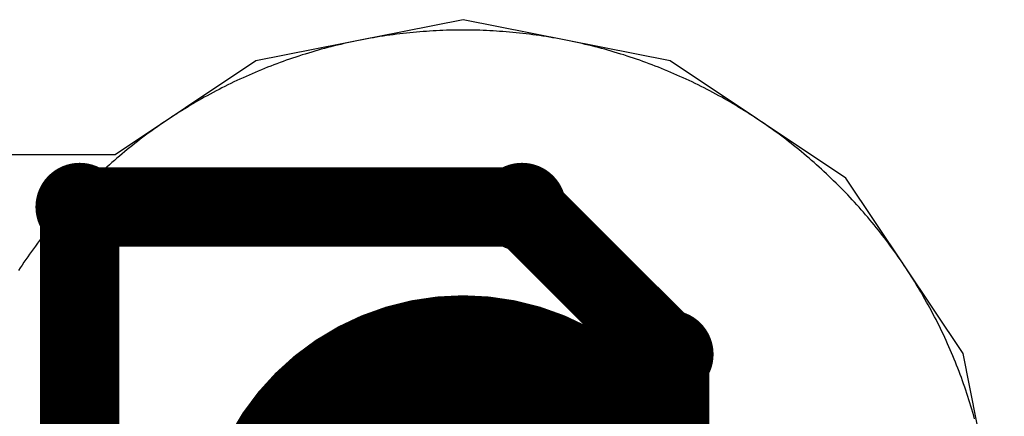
# Model space of a CAD drawing. Extents: x -1.5 to 9, y -3 to 5.
# Tile 144 of 256: x 0.5333 to 0.5704, y 3.0554 to 3.0704. Entities that reach past the tile are written whole.
import ezdxf

# ---------------------------------------------------------------- set-up
doc = ezdxf.new("R2010")
doc.units = 0
doc.layers.get('0').update_dxf_attribs({"linetype": 'CONTINUOUS'})
for name, color, linetype in [('qfn16-30-34-a_copper_signal_1', 1, 'CONTINUOUS'), ('qfn16-30-34-a_copper_signal_2', 1, 'CONTINUOUS'), ('qfn16-30-34-a_copper_signal_bot', 5, 'CONTINUOUS'), ('qfn16-30-34-a_copper_signal_top', 1, 'CONTINUOUS'), ('qfn16-30-34-a_drawing_1', 1, 'CONTINUOUS'), ('qfn16-30-34-a_drillmap_1', 1, 'CONTINUOUS')]:
    doc.layers.add(name, color=color, linetype=linetype)

# ---------------------------------------------------------------- blocks, each defined once
blk = doc.blocks.new('D29')
at = {"const_width": 0.01}
blk.add_lwpolyline([(-0.005, 0, 1), (0.005, 0, 1)], format="xyb", close=True, dxfattribs=at)
blk = doc.blocks.new('D69')
at = {"const_width": 0.001667}
blk.add_lwpolyline([(-0.000833, 0, 1), (0.000833, 0, 1)], format="xyb", close=True, dxfattribs=at)
blk = doc.blocks.new('D44')
at = {"const_width": 0.0025}
blk.add_lwpolyline([(-0.00125, 0, 1), (0.00125, 0, 1)], format="xyb", close=True, dxfattribs=at)

msp = doc.modelspace()

# ---------------------------------------------------------------- linework, layer by layer
at = {"layer": 'qfn16-30-34-a_copper_signal_1', "color": 1}
for points in [[(0.55, 3.07), (0.549874, 3.07), (0.549749, 3.069999), (0.549623, 3.069997), (0.549497, 3.069994), (0.549372, 3.06999), (0.549246, 3.069986), (0.549121, 3.069981), (0.548995, 3.069975), (0.54887, 3.069968), (0.548744, 3.069961), (0.548619, 3.069952), (0.548494, 3.069943), (0.548368, 3.069933), (0.548243, 3.069923), (0.548118, 3.069911), (0.547993, 3.069899), (0.547868, 3.069886), (0.547743, 3.069872), (0.547618, 3.069858), (0.547493, 3.069842), (0.547369, 3.069826), (0.547244, 3.069809), (0.54712, 3.069792), (0.546995, 3.069773), (0.546871, 3.069754), (0.546747, 3.069734), (0.546623, 3.069713), (0.5465, 3.069691), (0.546376, 3.069669), (0.546252, 3.069646), (0.546129, 3.069622), (0.546006, 3.069597), (0.545883, 3.069572), (0.54576, 3.069546), (0.545637, 3.069518), (0.545515, 3.069491), (0.545392, 3.069462), (0.54527, 3.069433), (0.545148, 3.069403), (0.545026, 3.069372), (0.544905, 3.06934), (0.544783, 3.069308), (0.544662, 3.069275), (0.544541, 3.069241), (0.54442, 3.069206), (0.5443, 3.069171), (0.544179, 3.069134), (0.544059, 3.069097), (0.543939, 3.06906), (0.54382, 3.069021), (0.5437, 3.068982), (0.543581, 3.068942), (0.543462, 3.068901), (0.543344, 3.06886), (0.543225, 3.068818), (0.543107, 3.068775), (0.542989, 3.068731), (0.542872, 3.068687), (0.542755, 3.068642), (0.542638, 3.068596), (0.542521, 3.068549), (0.542404, 3.068502), (0.542288, 3.068454), (0.542173, 3.068405), (0.542057, 3.068355), (0.541942, 3.068305), (0.541827, 3.068254), (0.541712, 3.068202), (0.541598, 3.06815), (0.541484, 3.068097), (0.541371, 3.068043), (0.541258, 3.067988), (0.541145, 3.067933), (0.541032, 3.067877), (0.54092, 3.06782), (0.540808, 3.067763), (0.540697, 3.067705), (0.540586, 3.067646), (0.540475, 3.067586), (0.540365, 3.067526), (0.540255, 3.067465), (0.540145, 3.067404), (0.540036, 3.067341), (0.539928, 3.067279), (0.539819, 3.067215), (0.539711, 3.067151), (0.539604, 3.067086), (0.539496, 3.06702), (0.53939, 3.066954), (0.539283, 3.066887), (0.539178, 3.066819), (0.539072, 3.066751), (0.538967, 3.066682), (0.538862, 3.066612), (0.538758, 3.066542), (0.538655, 3.066471), (0.538551, 3.066399), (0.538448, 3.066327), (0.538346, 3.066254), (0.538244, 3.06618), (0.538143, 3.066106), (0.538042, 3.066031), (0.537941, 3.065956), (0.537841, 3.06588), (0.537742, 3.065803), (0.537643, 3.065726), (0.537544, 3.065648), (0.537446, 3.065569), (0.537348, 3.06549), (0.537251, 3.06541), (0.537155, 3.06533), (0.537059, 3.065249), (0.536963, 3.065167), (0.536868, 3.065085), (0.536774, 3.065002), (0.53668, 3.064919), (0.536586, 3.064835), (0.536493, 3.06475), (0.536401, 3.064665), (0.536309, 3.064579), (0.536218, 3.064493), (0.536127, 3.064406), (0.536037, 3.064319), (0.535947, 3.064231), (0.535858, 3.064142), (0.535769, 3.064053), (0.535681, 3.063963), (0.535594, 3.063873), (0.535507, 3.063782), (0.535421, 3.063691), (0.535335, 3.063599), (0.53525, 3.063507), (0.535165, 3.063414), (0.535081, 3.06332), (0.534998, 3.063226), (0.534915, 3.063132), (0.534833, 3.063037), (0.534751, 3.062941), (0.53467, 3.062845), (0.53459, 3.062749), (0.53451, 3.062651), (0.534431, 3.062554), (0.534352, 3.062456), (0.534274, 3.062357), (0.534197, 3.062258), (0.53412, 3.062159), (0.534044, 3.062059), (0.533969, 3.061958), (0.533894, 3.061857), (0.53382, 3.061756), (0.533746, 3.061654), (0.533673, 3.061552), (0.533601, 3.061449), (0.533529, 3.061345), (0.533458, 3.061242), (0.533388, 3.061138), (0.533318, 3.061033), (0.533249, 3.060928)], [(0.569275, 3.055338), (0.569241, 3.055459), (0.569206, 3.05558), (0.56917, 3.0557), (0.569134, 3.055821), (0.569097, 3.055941), (0.56906, 3.056061), (0.569021, 3.05618), (0.568982, 3.0563), (0.568942, 3.056419), (0.568901, 3.056538), (0.56886, 3.056656), (0.568818, 3.056775), (0.568775, 3.056893), (0.568731, 3.057011), (0.568687, 3.057128), (0.568641, 3.057245), (0.568596, 3.057363), (0.568549, 3.057479), (0.568502, 3.057596), (0.568453, 3.057712), (0.568405, 3.057827), (0.568355, 3.057943), (0.568305, 3.058058), (0.568254, 3.058173), (0.568202, 3.058288), (0.56815, 3.058402), (0.568097, 3.058516), (0.568043, 3.058629), (0.567988, 3.058742), (0.567933, 3.058855), (0.567877, 3.058968), (0.56782, 3.05908), (0.567763, 3.059192), (0.567705, 3.059303), (0.567646, 3.059414), (0.567586, 3.059525), (0.567526, 3.059635), (0.567465, 3.059745), (0.567404, 3.059855), (0.567341, 3.059964), (0.567279, 3.060073), (0.567215, 3.060181), (0.567151, 3.060289), (0.567086, 3.060396), (0.56702, 3.060503), (0.566954, 3.06061), (0.566887, 3.060717), (0.566819, 3.060823), (0.566751, 3.060928), (0.566682, 3.061033), (0.566612, 3.061138), (0.566542, 3.061242), (0.566471, 3.061345), (0.566399, 3.061449), (0.566327, 3.061552), (0.566254, 3.061654), (0.56618, 3.061756), (0.566106, 3.061857), (0.566031, 3.061958), (0.565956, 3.062059), (0.56588, 3.062159), (0.565803, 3.062258), (0.565726, 3.062357), (0.565648, 3.062456), (0.565569, 3.062554), (0.56549, 3.062651), (0.56541, 3.062749), (0.56533, 3.062845), (0.565249, 3.062941), (0.565167, 3.063037), (0.565085, 3.063132), (0.565002, 3.063226), (0.564919, 3.06332), (0.564835, 3.063414), (0.56475, 3.063507), (0.564665, 3.063599), (0.564579, 3.063691), (0.564493, 3.063782), (0.564406, 3.063873), (0.564319, 3.063963), (0.564231, 3.064053), (0.564142, 3.064142), (0.564053, 3.064231), (0.563963, 3.064319), (0.563873, 3.064406), (0.563782, 3.064493), (0.563691, 3.064579), (0.563599, 3.064665), (0.563507, 3.06475), (0.563414, 3.064835), (0.56332, 3.064919), (0.563226, 3.065002), (0.563132, 3.065085), (0.563037, 3.065167), (0.562941, 3.065249), (0.562845, 3.06533), (0.562749, 3.06541), (0.562652, 3.06549), (0.562554, 3.065569), (0.562456, 3.065648), (0.562357, 3.065726), (0.562258, 3.065803), (0.562159, 3.06588), (0.562059, 3.065956), (0.561958, 3.066031), (0.561857, 3.066106), (0.561756, 3.06618), (0.561654, 3.066254), (0.561552, 3.066327), (0.561449, 3.066399), (0.561345, 3.066471), (0.561242, 3.066542), (0.561138, 3.066612), (0.561033, 3.066682), (0.560928, 3.066751), (0.560822, 3.066819), (0.560717, 3.066887), (0.56061, 3.066954), (0.560504, 3.06702), (0.560396, 3.067086), (0.560289, 3.067151), (0.560181, 3.067215), (0.560072, 3.067279), (0.559964, 3.067341), (0.559855, 3.067404), (0.559745, 3.067465), (0.559635, 3.067526), (0.559525, 3.067586), (0.559414, 3.067646), (0.559303, 3.067705), (0.559192, 3.067763), (0.55908, 3.06782), (0.558968, 3.067877), (0.558855, 3.067933), (0.558742, 3.067988), (0.558629, 3.068043), (0.558516, 3.068097), (0.558402, 3.06815), (0.558288, 3.068202), (0.558173, 3.068254), (0.558058, 3.068305), (0.557943, 3.068355), (0.557827, 3.068405), (0.557712, 3.068454), (0.557596, 3.068502), (0.557479, 3.068549), (0.557362, 3.068596), (0.557245, 3.068642), (0.557128, 3.068687), (0.557011, 3.068731), (0.556893, 3.068775), (0.556775, 3.068818), (0.556656, 3.06886), (0.556538, 3.068901), (0.556419, 3.068942), (0.5563, 3.068982), (0.55618, 3.069021), (0.556061, 3.06906), (0.555941, 3.069097), (0.555821, 3.069134), (0.5557, 3.069171), (0.55558, 3.069206), (0.555459, 3.069241), (0.555338, 3.069275), (0.555217, 3.069308), (0.555095, 3.06934), (0.554974, 3.069372), (0.554852, 3.069403), (0.55473, 3.069433), (0.554608, 3.069462), (0.554485, 3.069491), (0.554363, 3.069518), (0.55424, 3.069546), (0.554117, 3.069572), (0.553994, 3.069597), (0.553871, 3.069622), (0.553748, 3.069646), (0.553624, 3.069669), (0.5535, 3.069691), (0.553377, 3.069713), (0.553253, 3.069734), (0.553129, 3.069754), (0.553005, 3.069773), (0.55288, 3.069792), (0.552756, 3.069809), (0.552631, 3.069826), (0.552507, 3.069842), (0.552382, 3.069858), (0.552257, 3.069872), (0.552132, 3.069886), (0.552007, 3.069899), (0.551882, 3.069911), (0.551757, 3.069923), (0.551632, 3.069933), (0.551506, 3.069943), (0.551381, 3.069952), (0.551256, 3.069961), (0.55113, 3.069968), (0.551005, 3.069975), (0.550879, 3.069981), (0.550754, 3.069986), (0.550628, 3.06999), (0.550503, 3.069994), (0.550377, 3.069997), (0.550251, 3.069999), (0.550126, 3.07), (0.55, 3.07)]]:
    msp.add_lwpolyline(points, dxfattribs=at)
at = {"layer": 'qfn16-30-34-a_copper_signal_2', "color": 1}
for points in [[(0.55, 3.07), (0.549874, 3.07), (0.549749, 3.069999), (0.549623, 3.069997), (0.549497, 3.069994), (0.549372, 3.06999), (0.549246, 3.069986), (0.549121, 3.069981), (0.548995, 3.069975), (0.54887, 3.069968), (0.548744, 3.069961), (0.548619, 3.069952), (0.548494, 3.069943), (0.548368, 3.069933), (0.548243, 3.069923), (0.548118, 3.069911), (0.547993, 3.069899), (0.547868, 3.069886), (0.547743, 3.069872), (0.547618, 3.069858), (0.547493, 3.069842), (0.547369, 3.069826), (0.547244, 3.069809), (0.54712, 3.069792), (0.546995, 3.069773), (0.546871, 3.069754), (0.546747, 3.069734), (0.546623, 3.069713), (0.5465, 3.069691), (0.546376, 3.069669), (0.546252, 3.069646), (0.546129, 3.069622), (0.546006, 3.069597), (0.545883, 3.069572), (0.54576, 3.069546), (0.545637, 3.069518), (0.545515, 3.069491), (0.545392, 3.069462), (0.54527, 3.069433), (0.545148, 3.069403), (0.545026, 3.069372), (0.544905, 3.06934), (0.544783, 3.069308), (0.544662, 3.069275), (0.544541, 3.069241), (0.54442, 3.069206), (0.5443, 3.069171), (0.544179, 3.069134), (0.544059, 3.069097), (0.543939, 3.06906), (0.54382, 3.069021), (0.5437, 3.068982), (0.543581, 3.068942), (0.543462, 3.068901), (0.543344, 3.06886), (0.543225, 3.068818), (0.543107, 3.068775), (0.542989, 3.068731), (0.542872, 3.068687), (0.542755, 3.068642), (0.542638, 3.068596), (0.542521, 3.068549), (0.542404, 3.068502), (0.542288, 3.068454), (0.542173, 3.068405), (0.542057, 3.068355), (0.541942, 3.068305), (0.541827, 3.068254), (0.541712, 3.068202), (0.541598, 3.06815), (0.541484, 3.068097), (0.541371, 3.068043), (0.541258, 3.067988), (0.541145, 3.067933), (0.541032, 3.067877), (0.54092, 3.06782), (0.540808, 3.067763), (0.540697, 3.067705), (0.540586, 3.067646), (0.540475, 3.067586), (0.540365, 3.067526), (0.540255, 3.067465), (0.540145, 3.067404), (0.540036, 3.067341), (0.539928, 3.067279), (0.539819, 3.067215), (0.539711, 3.067151), (0.539604, 3.067086), (0.539496, 3.06702), (0.53939, 3.066954), (0.539283, 3.066887), (0.539178, 3.066819), (0.539072, 3.066751), (0.538967, 3.066682), (0.538862, 3.066612), (0.538758, 3.066542), (0.538655, 3.066471), (0.538551, 3.066399), (0.538448, 3.066327), (0.538346, 3.066254), (0.538244, 3.06618), (0.538143, 3.066106), (0.538042, 3.066031), (0.537941, 3.065956), (0.537841, 3.06588), (0.537742, 3.065803), (0.537643, 3.065726), (0.537544, 3.065648), (0.537446, 3.065569), (0.537348, 3.06549), (0.537251, 3.06541), (0.537155, 3.06533), (0.537059, 3.065249), (0.536963, 3.065167), (0.536868, 3.065085), (0.536774, 3.065002), (0.53668, 3.064919), (0.536586, 3.064835), (0.536493, 3.06475), (0.536401, 3.064665), (0.536309, 3.064579), (0.536218, 3.064493), (0.536127, 3.064406), (0.536037, 3.064319), (0.535947, 3.064231), (0.535858, 3.064142), (0.535769, 3.064053), (0.535681, 3.063963), (0.535594, 3.063873), (0.535507, 3.063782), (0.535421, 3.063691), (0.535335, 3.063599), (0.53525, 3.063507), (0.535165, 3.063414), (0.535081, 3.06332), (0.534998, 3.063226), (0.534915, 3.063132), (0.534833, 3.063037), (0.534751, 3.062941), (0.53467, 3.062845), (0.53459, 3.062749), (0.53451, 3.062651), (0.534431, 3.062554), (0.534352, 3.062456), (0.534274, 3.062357), (0.534197, 3.062258), (0.53412, 3.062159), (0.534044, 3.062059), (0.533969, 3.061958), (0.533894, 3.061857), (0.53382, 3.061756), (0.533746, 3.061654), (0.533673, 3.061552), (0.533601, 3.061449), (0.533529, 3.061345), (0.533458, 3.061242), (0.533388, 3.061138), (0.533318, 3.061033), (0.533249, 3.060928)], [(0.569275, 3.055338), (0.569241, 3.055459), (0.569206, 3.05558), (0.56917, 3.0557), (0.569134, 3.055821), (0.569097, 3.055941), (0.56906, 3.056061), (0.569021, 3.05618), (0.568982, 3.0563), (0.568942, 3.056419), (0.568901, 3.056538), (0.56886, 3.056656), (0.568818, 3.056775), (0.568775, 3.056893), (0.568731, 3.057011), (0.568687, 3.057128), (0.568641, 3.057245), (0.568596, 3.057363), (0.568549, 3.057479), (0.568502, 3.057596), (0.568453, 3.057712), (0.568405, 3.057827), (0.568355, 3.057943), (0.568305, 3.058058), (0.568254, 3.058173), (0.568202, 3.058288), (0.56815, 3.058402), (0.568097, 3.058516), (0.568043, 3.058629), (0.567988, 3.058742), (0.567933, 3.058855), (0.567877, 3.058968), (0.56782, 3.05908), (0.567763, 3.059192), (0.567705, 3.059303), (0.567646, 3.059414), (0.567586, 3.059525), (0.567526, 3.059635), (0.567465, 3.059745), (0.567404, 3.059855), (0.567341, 3.059964), (0.567279, 3.060073), (0.567215, 3.060181), (0.567151, 3.060289), (0.567086, 3.060396), (0.56702, 3.060503), (0.566954, 3.06061), (0.566887, 3.060717), (0.566819, 3.060823), (0.566751, 3.060928), (0.566682, 3.061033), (0.566612, 3.061138), (0.566542, 3.061242), (0.566471, 3.061345), (0.566399, 3.061449), (0.566327, 3.061552), (0.566254, 3.061654), (0.56618, 3.061756), (0.566106, 3.061857), (0.566031, 3.061958), (0.565956, 3.062059), (0.56588, 3.062159), (0.565803, 3.062258), (0.565726, 3.062357), (0.565648, 3.062456), (0.565569, 3.062554), (0.56549, 3.062651), (0.56541, 3.062749), (0.56533, 3.062845), (0.565249, 3.062941), (0.565167, 3.063037), (0.565085, 3.063132), (0.565002, 3.063226), (0.564919, 3.06332), (0.564835, 3.063414), (0.56475, 3.063507), (0.564665, 3.063599), (0.564579, 3.063691), (0.564493, 3.063782), (0.564406, 3.063873), (0.564319, 3.063963), (0.564231, 3.064053), (0.564142, 3.064142), (0.564053, 3.064231), (0.563963, 3.064319), (0.563873, 3.064406), (0.563782, 3.064493), (0.563691, 3.064579), (0.563599, 3.064665), (0.563507, 3.06475), (0.563414, 3.064835), (0.56332, 3.064919), (0.563226, 3.065002), (0.563132, 3.065085), (0.563037, 3.065167), (0.562941, 3.065249), (0.562845, 3.06533), (0.562749, 3.06541), (0.562652, 3.06549), (0.562554, 3.065569), (0.562456, 3.065648), (0.562357, 3.065726), (0.562258, 3.065803), (0.562159, 3.06588), (0.562059, 3.065956), (0.561958, 3.066031), (0.561857, 3.066106), (0.561756, 3.06618), (0.561654, 3.066254), (0.561552, 3.066327), (0.561449, 3.066399), (0.561345, 3.066471), (0.561242, 3.066542), (0.561138, 3.066612), (0.561033, 3.066682), (0.560928, 3.066751), (0.560822, 3.066819), (0.560717, 3.066887), (0.56061, 3.066954), (0.560504, 3.06702), (0.560396, 3.067086), (0.560289, 3.067151), (0.560181, 3.067215), (0.560072, 3.067279), (0.559964, 3.067341), (0.559855, 3.067404), (0.559745, 3.067465), (0.559635, 3.067526), (0.559525, 3.067586), (0.559414, 3.067646), (0.559303, 3.067705), (0.559192, 3.067763), (0.55908, 3.06782), (0.558968, 3.067877), (0.558855, 3.067933), (0.558742, 3.067988), (0.558629, 3.068043), (0.558516, 3.068097), (0.558402, 3.06815), (0.558288, 3.068202), (0.558173, 3.068254), (0.558058, 3.068305), (0.557943, 3.068355), (0.557827, 3.068405), (0.557712, 3.068454), (0.557596, 3.068502), (0.557479, 3.068549), (0.557362, 3.068596), (0.557245, 3.068642), (0.557128, 3.068687), (0.557011, 3.068731), (0.556893, 3.068775), (0.556775, 3.068818), (0.556656, 3.06886), (0.556538, 3.068901), (0.556419, 3.068942), (0.5563, 3.068982), (0.55618, 3.069021), (0.556061, 3.06906), (0.555941, 3.069097), (0.555821, 3.069134), (0.5557, 3.069171), (0.55558, 3.069206), (0.555459, 3.069241), (0.555338, 3.069275), (0.555217, 3.069308), (0.555095, 3.06934), (0.554974, 3.069372), (0.554852, 3.069403), (0.55473, 3.069433), (0.554608, 3.069462), (0.554485, 3.069491), (0.554363, 3.069518), (0.55424, 3.069546), (0.554117, 3.069572), (0.553994, 3.069597), (0.553871, 3.069622), (0.553748, 3.069646), (0.553624, 3.069669), (0.5535, 3.069691), (0.553377, 3.069713), (0.553253, 3.069734), (0.553129, 3.069754), (0.553005, 3.069773), (0.55288, 3.069792), (0.552756, 3.069809), (0.552631, 3.069826), (0.552507, 3.069842), (0.552382, 3.069858), (0.552257, 3.069872), (0.552132, 3.069886), (0.552007, 3.069899), (0.551882, 3.069911), (0.551757, 3.069923), (0.551632, 3.069933), (0.551506, 3.069943), (0.551381, 3.069952), (0.551256, 3.069961), (0.55113, 3.069968), (0.551005, 3.069975), (0.550879, 3.069981), (0.550754, 3.069986), (0.550628, 3.06999), (0.550503, 3.069994), (0.550377, 3.069997), (0.550251, 3.069999), (0.550126, 3.07), (0.55, 3.07)]]:
    msp.add_lwpolyline(points, dxfattribs=at)
at = {"layer": 'qfn16-30-34-a_copper_signal_bot', "color": 5}
for points in [[(0.188863, 2.917234), (0.306335, 3.034706), (0.53689, 3.034706), (0.542196, 3.03116), (0.55, 3.029608), (0.557804, 3.03116), (0.564419, 3.035581), (0.56884, 3.042196), (0.570392, 3.05), (0.56884, 3.057804), (0.564419, 3.064419), (0.557804, 3.06884), (0.55, 3.070392)], [(0.55, 3.070392), (0.542196, 3.06884), (0.53689, 3.065294), (0.3, 3.065294), (0.294147, 3.06413), (0.289186, 3.060814)]]:
    msp.add_lwpolyline(points, dxfattribs=at)
at = {"layer": 'qfn16-30-34-a_copper_signal_top', "color": 1}
for points in [[(0.55, 3.07), (0.549874, 3.07), (0.549749, 3.069999), (0.549623, 3.069997), (0.549497, 3.069994), (0.549372, 3.06999), (0.549246, 3.069986), (0.549121, 3.069981), (0.548995, 3.069975), (0.54887, 3.069968), (0.548744, 3.069961), (0.548619, 3.069952), (0.548494, 3.069943), (0.548368, 3.069933), (0.548243, 3.069923), (0.548118, 3.069911), (0.547993, 3.069899), (0.547868, 3.069886), (0.547743, 3.069872), (0.547618, 3.069858), (0.547493, 3.069842), (0.547369, 3.069826), (0.547244, 3.069809), (0.54712, 3.069792), (0.546995, 3.069773), (0.546871, 3.069754), (0.546747, 3.069734), (0.546623, 3.069713), (0.5465, 3.069691), (0.546376, 3.069669), (0.546252, 3.069646), (0.546129, 3.069622), (0.546006, 3.069597), (0.545883, 3.069572), (0.54576, 3.069546), (0.545637, 3.069518), (0.545515, 3.069491), (0.545392, 3.069462), (0.54527, 3.069433), (0.545148, 3.069403), (0.545026, 3.069372), (0.544905, 3.06934), (0.544783, 3.069308), (0.544662, 3.069275), (0.544541, 3.069241), (0.54442, 3.069206), (0.5443, 3.069171), (0.544179, 3.069134), (0.544059, 3.069097), (0.543939, 3.06906), (0.54382, 3.069021), (0.5437, 3.068982), (0.543581, 3.068942), (0.543462, 3.068901), (0.543344, 3.06886), (0.543225, 3.068818), (0.543107, 3.068775), (0.542989, 3.068731), (0.542872, 3.068687), (0.542755, 3.068642), (0.542638, 3.068596), (0.542521, 3.068549), (0.542404, 3.068502), (0.542288, 3.068454), (0.542173, 3.068405), (0.542057, 3.068355), (0.541942, 3.068305), (0.541827, 3.068254), (0.541712, 3.068202), (0.541598, 3.06815), (0.541484, 3.068097), (0.541371, 3.068043), (0.541258, 3.067988), (0.541145, 3.067933), (0.541032, 3.067877), (0.54092, 3.06782), (0.540808, 3.067763), (0.540697, 3.067705), (0.540586, 3.067646), (0.540475, 3.067586), (0.540365, 3.067526), (0.540255, 3.067465), (0.540145, 3.067404), (0.540036, 3.067341), (0.539928, 3.067279), (0.539819, 3.067215), (0.539711, 3.067151), (0.539604, 3.067086), (0.539496, 3.06702), (0.53939, 3.066954), (0.539283, 3.066887), (0.539178, 3.066819), (0.539072, 3.066751), (0.538967, 3.066682), (0.538862, 3.066612), (0.538758, 3.066542), (0.538655, 3.066471), (0.538551, 3.066399), (0.538448, 3.066327), (0.538346, 3.066254), (0.538244, 3.06618), (0.538143, 3.066106), (0.538042, 3.066031), (0.537941, 3.065956), (0.537841, 3.06588), (0.537742, 3.065803), (0.537643, 3.065726), (0.537544, 3.065648), (0.537446, 3.065569), (0.537348, 3.06549), (0.537251, 3.06541), (0.537155, 3.06533), (0.537059, 3.065249), (0.536963, 3.065167), (0.536868, 3.065085), (0.536774, 3.065002), (0.53668, 3.064919), (0.536586, 3.064835), (0.536493, 3.06475), (0.536401, 3.064665), (0.536309, 3.064579), (0.536218, 3.064493), (0.536127, 3.064406), (0.536037, 3.064319), (0.535947, 3.064231), (0.535858, 3.064142), (0.535769, 3.064053), (0.535681, 3.063963), (0.535594, 3.063873), (0.535507, 3.063782), (0.535421, 3.063691), (0.535335, 3.063599), (0.53525, 3.063507), (0.535165, 3.063414), (0.535081, 3.06332), (0.534998, 3.063226), (0.534915, 3.063132), (0.534833, 3.063037), (0.534751, 3.062941), (0.53467, 3.062845), (0.53459, 3.062749), (0.53451, 3.062651), (0.534431, 3.062554), (0.534352, 3.062456), (0.534274, 3.062357), (0.534197, 3.062258), (0.53412, 3.062159), (0.534044, 3.062059), (0.533969, 3.061958), (0.533894, 3.061857), (0.53382, 3.061756), (0.533746, 3.061654), (0.533673, 3.061552), (0.533601, 3.061449), (0.533529, 3.061345), (0.533458, 3.061242), (0.533388, 3.061138), (0.533318, 3.061033), (0.533249, 3.060928)], [(0.569275, 3.055338), (0.569241, 3.055459), (0.569206, 3.05558), (0.56917, 3.0557), (0.569134, 3.055821), (0.569097, 3.055941), (0.56906, 3.056061), (0.569021, 3.05618), (0.568982, 3.0563), (0.568942, 3.056419), (0.568901, 3.056538), (0.56886, 3.056656), (0.568818, 3.056775), (0.568775, 3.056893), (0.568731, 3.057011), (0.568687, 3.057128), (0.568641, 3.057245), (0.568596, 3.057363), (0.568549, 3.057479), (0.568502, 3.057596), (0.568453, 3.057712), (0.568405, 3.057827), (0.568355, 3.057943), (0.568305, 3.058058), (0.568254, 3.058173), (0.568202, 3.058288), (0.56815, 3.058402), (0.568097, 3.058516), (0.568043, 3.058629), (0.567988, 3.058742), (0.567933, 3.058855), (0.567877, 3.058968), (0.56782, 3.05908), (0.567763, 3.059192), (0.567705, 3.059303), (0.567646, 3.059414), (0.567586, 3.059525), (0.567526, 3.059635), (0.567465, 3.059745), (0.567404, 3.059855), (0.567341, 3.059964), (0.567279, 3.060073), (0.567215, 3.060181), (0.567151, 3.060289), (0.567086, 3.060396), (0.56702, 3.060503), (0.566954, 3.06061), (0.566887, 3.060717), (0.566819, 3.060823), (0.566751, 3.060928), (0.566682, 3.061033), (0.566612, 3.061138), (0.566542, 3.061242), (0.566471, 3.061345), (0.566399, 3.061449), (0.566327, 3.061552), (0.566254, 3.061654), (0.56618, 3.061756), (0.566106, 3.061857), (0.566031, 3.061958), (0.565956, 3.062059), (0.56588, 3.062159), (0.565803, 3.062258), (0.565726, 3.062357), (0.565648, 3.062456), (0.565569, 3.062554), (0.56549, 3.062651), (0.56541, 3.062749), (0.56533, 3.062845), (0.565249, 3.062941), (0.565167, 3.063037), (0.565085, 3.063132), (0.565002, 3.063226), (0.564919, 3.06332), (0.564835, 3.063414), (0.56475, 3.063507), (0.564665, 3.063599), (0.564579, 3.063691), (0.564493, 3.063782), (0.564406, 3.063873), (0.564319, 3.063963), (0.564231, 3.064053), (0.564142, 3.064142), (0.564053, 3.064231), (0.563963, 3.064319), (0.563873, 3.064406), (0.563782, 3.064493), (0.563691, 3.064579), (0.563599, 3.064665), (0.563507, 3.06475), (0.563414, 3.064835), (0.56332, 3.064919), (0.563226, 3.065002), (0.563132, 3.065085), (0.563037, 3.065167), (0.562941, 3.065249), (0.562845, 3.06533), (0.562749, 3.06541), (0.562652, 3.06549), (0.562554, 3.065569), (0.562456, 3.065648), (0.562357, 3.065726), (0.562258, 3.065803), (0.562159, 3.06588), (0.562059, 3.065956), (0.561958, 3.066031), (0.561857, 3.066106), (0.561756, 3.06618), (0.561654, 3.066254), (0.561552, 3.066327), (0.561449, 3.066399), (0.561345, 3.066471), (0.561242, 3.066542), (0.561138, 3.066612), (0.561033, 3.066682), (0.560928, 3.066751), (0.560822, 3.066819), (0.560717, 3.066887), (0.56061, 3.066954), (0.560504, 3.06702), (0.560396, 3.067086), (0.560289, 3.067151), (0.560181, 3.067215), (0.560072, 3.067279), (0.559964, 3.067341), (0.559855, 3.067404), (0.559745, 3.067465), (0.559635, 3.067526), (0.559525, 3.067586), (0.559414, 3.067646), (0.559303, 3.067705), (0.559192, 3.067763), (0.55908, 3.06782), (0.558968, 3.067877), (0.558855, 3.067933), (0.558742, 3.067988), (0.558629, 3.068043), (0.558516, 3.068097), (0.558402, 3.06815), (0.558288, 3.068202), (0.558173, 3.068254), (0.558058, 3.068305), (0.557943, 3.068355), (0.557827, 3.068405), (0.557712, 3.068454), (0.557596, 3.068502), (0.557479, 3.068549), (0.557362, 3.068596), (0.557245, 3.068642), (0.557128, 3.068687), (0.557011, 3.068731), (0.556893, 3.068775), (0.556775, 3.068818), (0.556656, 3.06886), (0.556538, 3.068901), (0.556419, 3.068942), (0.5563, 3.068982), (0.55618, 3.069021), (0.556061, 3.06906), (0.555941, 3.069097), (0.555821, 3.069134), (0.5557, 3.069171), (0.55558, 3.069206), (0.555459, 3.069241), (0.555338, 3.069275), (0.555217, 3.069308), (0.555095, 3.06934), (0.554974, 3.069372), (0.554852, 3.069403), (0.55473, 3.069433), (0.554608, 3.069462), (0.554485, 3.069491), (0.554363, 3.069518), (0.55424, 3.069546), (0.554117, 3.069572), (0.553994, 3.069597), (0.553871, 3.069622), (0.553748, 3.069646), (0.553624, 3.069669), (0.5535, 3.069691), (0.553377, 3.069713), (0.553253, 3.069734), (0.553129, 3.069754), (0.553005, 3.069773), (0.55288, 3.069792), (0.552756, 3.069809), (0.552631, 3.069826), (0.552507, 3.069842), (0.552382, 3.069858), (0.552257, 3.069872), (0.552132, 3.069886), (0.552007, 3.069899), (0.551882, 3.069911), (0.551757, 3.069923), (0.551632, 3.069933), (0.551506, 3.069943), (0.551381, 3.069952), (0.551256, 3.069961), (0.55113, 3.069968), (0.551005, 3.069975), (0.550879, 3.069981), (0.550754, 3.069986), (0.550628, 3.06999), (0.550503, 3.069994), (0.550377, 3.069997), (0.550251, 3.069999), (0.550126, 3.07), (0.55, 3.07)]]:
    msp.add_lwpolyline(points, dxfattribs=at)
at = {"layer": 'qfn16-30-34-a_drawing_1', "color": 1, "const_width": 0.003}
for points in [[(0.535559, 3.063328), (0.535559, 3.030006)], [(0.552221, 3.063328), (0.535559, 3.063328)], [(0.557774, 3.057774), (0.552221, 3.063328)], [(0.557774, 3.052221), (0.557774, 3.057774)]]:
    msp.add_lwpolyline(points, dxfattribs=at)
at = {"layer": 'qfn16-30-34-a_drillmap_1', "color": 1, "const_width": 0.005}
msp.add_lwpolyline([(0.55, 3.045), (0.55, 3.055)], dxfattribs=at)

# ---------------------------------------------------------------- block references
at = {"layer": 'qfn16-30-34-a_copper_signal_1'}
msp.add_blockref('D29', (0.55, 3.05), dxfattribs=at)
at = {"layer": 'qfn16-30-34-a_copper_signal_2'}
msp.add_blockref('D29', (0.55, 3.05), dxfattribs=at)
at = {"layer": 'qfn16-30-34-a_copper_signal_bot'}
msp.add_blockref('D29', (0.55, 3.05), dxfattribs=at)
at = {"layer": 'qfn16-30-34-a_copper_signal_top'}
msp.add_blockref('D29', (0.55, 3.05), dxfattribs=at)
at = {"layer": 'qfn16-30-34-a_drawing_1'}
for p in [(0.535559, 3.063328), (0.535559, 3.063328), (0.552221, 3.063328), (0.557774, 3.057774)]:
    msp.add_blockref('D69', p, dxfattribs=at)
at = {"layer": 'qfn16-30-34-a_drillmap_1'}
msp.add_blockref('D44', (0.55, 3.055), dxfattribs=at)

doc.saveas('drawing.dxf')
